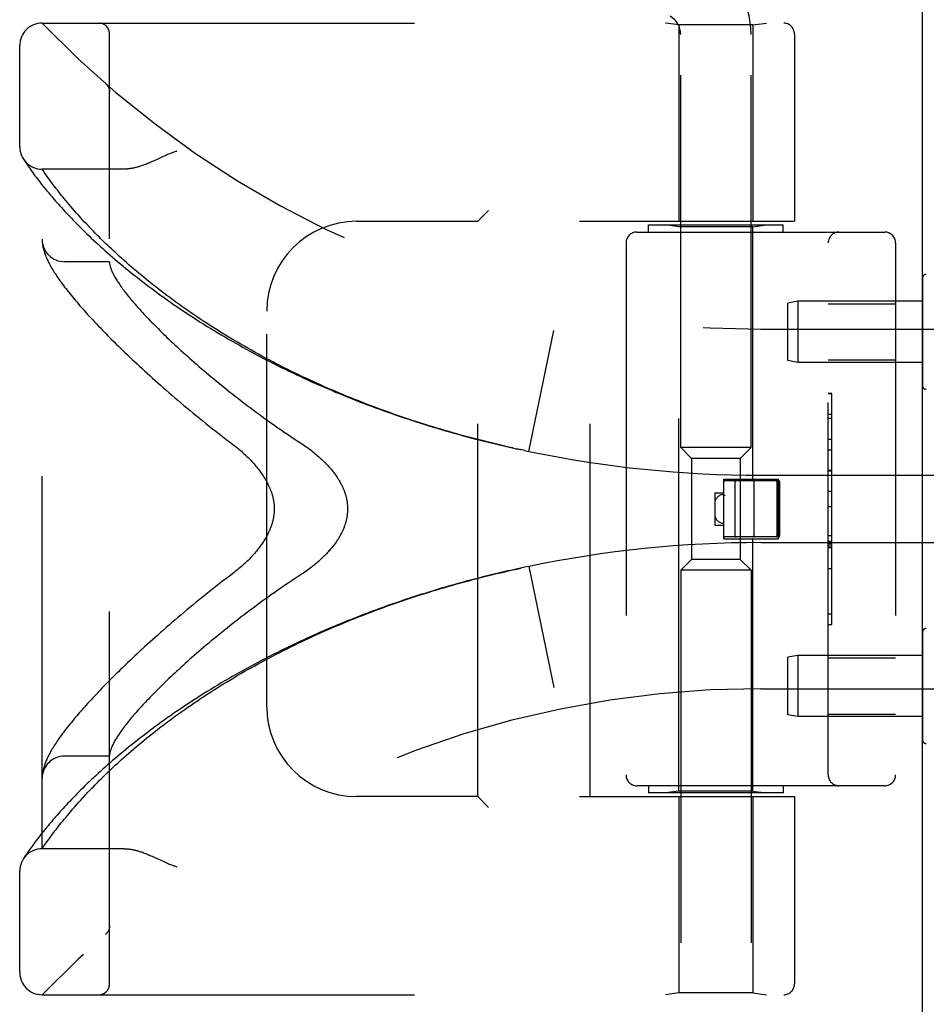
# Model space of a CAD drawing. Header units: inches. Extents: x 0 to 188, y 0 to 122.
# Tile 3 of 102: x 21.52 to 24.04, y 32.92 to 35.66. Entities that reach past the tile are written whole.
import ezdxf

# ---------------------------------------------------------------- set-up
doc = ezdxf.new("R2010")
doc.units = ezdxf.units.IN
doc.header["$LTSCALE"] = 10.363855
doc.header["$MEASUREMENT"] = 0
doc.linetypes.add('HIDDEN', pattern=[0.2, 0.1, -0.1])
doc.layers.get('0').update_dxf_attribs({"linetype": 'CONTINUOUS'})
doc.layers.add('DOOR_ASSEMBLY', color=7, linetype='CONTINUOUS')

msp = doc.modelspace()

# ---------------------------------------------------------------- linework, layer by layer
at = {"color": 3, "linetype": 'Continuous'}
msp.add_line((24.0326, 29.6263), (24.0326, 89.4696), dxfattribs=at)
at = {"layer": 'DOOR_ASSEMBLY', "color": 8, "linetype": 'HIDDEN'}
for p, q in [((21.5826, 35.6525), (23.6463, 35.6525)), ((23.3546, 35.6473), (23.3171, 35.6525)), ((23.5606, 35.6473), (23.3546, 35.6473)), ((23.3546, 35.6473), (23.3546, 35.1013)), ((23.5606, 35.6473), (23.5981, 35.6525)), ((23.5606, 35.6473), (23.5606, 35.1013)), ((21.7701, 32.98), (21.7701, 35.6225)), ((23.3596, 34.4718), (23.3596, 35.6213)), ((23.5556, 34.4718), (23.5556, 35.6213)), ((23.6763, 35.6225), (23.6763, 35.1013)), ((21.5201, 35.3088), (21.5201, 35.59)), ((21.76, 35.4837), (21.7598, 35.4839)), ((21.7701, 35.4612), (21.7701, 35.4658)), ((21.5305, 35.2743), (21.5298, 35.2753)), ((21.5298, 35.2753), (21.5301, 35.2748)), ((21.5301, 35.2748), (21.5322, 35.2716)), ((21.5302, 35.2748), (21.5302, 35.2747)), ((21.5322, 35.2716), (21.5343, 35.2685)), ((21.5343, 35.2685), (21.5363, 35.2655)), ((21.5363, 35.2655), (21.5387, 35.2619)), ((21.5387, 35.2619), (21.5417, 35.2576)), ((21.5417, 35.2576), (21.5439, 35.2543)), ((21.5439, 35.2543), (21.5464, 35.2508)), ((21.5464, 35.2508), (21.5491, 35.2469)), ((21.5491, 35.2469), (21.5521, 35.2427)), ((21.8106, 35.2463), (21.5826, 35.2463)), ((21.5826, 33.3563), (21.5826, 35.2463)), ((21.5521, 35.2427), (21.5553, 35.2382)), ((21.5553, 35.2382), (21.5589, 35.2334)), ((21.5589, 35.2334), (21.5627, 35.2282)), ((21.5627, 35.2282), (21.5668, 35.2227)), ((21.5668, 35.2227), (21.5713, 35.2169)), ((21.5929, 35.2314), (21.5894, 35.2364)), ((21.5959, 35.2271), (21.5929, 35.2314)), ((21.5992, 35.2225), (21.5959, 35.2271)), ((21.6028, 35.2176), (21.5992, 35.2225)), ((21.5713, 35.2169), (21.5761, 35.2107)), ((21.5761, 35.2107), (21.5812, 35.2041)), ((21.5812, 35.2041), (21.5867, 35.1972)), ((21.5867, 35.1972), (21.5926, 35.19)), ((21.6066, 35.2124), (21.6028, 35.2176)), ((21.6093, 35.2087), (21.6066, 35.2124)), ((21.6136, 35.203), (21.6093, 35.2087)), ((21.6183, 35.1969), (21.6136, 35.203)), ((21.6215, 35.1927), (21.6183, 35.1969)), ((21.6249, 35.1884), (21.6215, 35.1927)), ((21.6284, 35.1839), (21.6249, 35.1884)), ((21.6321, 35.1792), (21.6284, 35.1839)), ((21.6359, 35.1744), (21.6321, 35.1792)), ((21.6399, 35.1695), (21.6359, 35.1744)), ((21.644, 35.1644), (21.6399, 35.1695)), ((21.6483, 35.1592), (21.644, 35.1644)), ((21.6528, 35.1537), (21.6483, 35.1592)), ((21.6576, 35.1482), (21.6528, 35.1537)), ((21.6625, 35.1424), (21.6576, 35.1482)), ((21.6676, 35.1364), (21.6625, 35.1424)), ((21.6729, 35.1303), (21.6676, 35.1364)), ((21.6785, 35.124), (21.6729, 35.1303)), ((21.6843, 35.1175), (21.6785, 35.124)), ((21.6904, 35.1107), (21.6843, 35.1175)), ((22.8251, 35.1313), (22.7951, 35.1013)), ((21.7068, 35.0929), (21.7, 35.1002)), ((21.714, 35.0854), (21.7068, 35.0929)), ((21.7214, 35.0776), (21.714, 35.0854)), ((22.4576, 35.1013), (22.7951, 35.1013)), ((22.7951, 33.5013), (22.7951, 35.1013)), ((23.0776, 35.1013), (23.6763, 35.1013)), ((23.1076, 33.5013), (23.1076, 35.1013)), ((23.2701, 35.0913), (23.6451, 35.0913)), ((23.2701, 35.0713), (23.2701, 35.0913)), ((23.3546, 35.086), (23.3171, 35.0913)), ((23.5606, 35.086), (23.3546, 35.086)), ((23.3546, 33.5166), (23.3546, 35.086)), ((23.5606, 35.086), (23.5981, 35.0913)), ((23.5606, 34.3843), (23.5606, 35.086)), ((23.6451, 35.0713), (23.6451, 35.0913)), ((23.2376, 35.0713), (23.9276, 35.0713)), ((21.5828, 35.0451), (21.5828, 35.0444)), ((21.5828, 35.0444), (21.5829, 35.0438)), ((21.5829, 35.0438), (21.583, 35.0431)), ((21.583, 35.0431), (21.583, 35.0424)), ((21.583, 35.0424), (21.5831, 35.0417)), ((21.5832, 35.0404), (21.5833, 35.0397)), ((21.5833, 35.0397), (21.5834, 35.039)), ((21.5834, 35.039), (21.5836, 35.0379)), ((23.2076, 35.0413), (23.2076, 33.5613)), ((23.7701, 33.5613), (23.7701, 35.0413)), ((23.9576, 35.0413), (23.9576, 33.5613)), ((21.7701, 34.9888), (21.6451, 34.9888)), ((24.0326, 34.9436), (24.0326, 34.644)), ((23.6859, 34.8788), (23.6576, 34.8738)), ((23.6576, 34.7138), (23.6576, 34.8738)), ((24.0326, 34.8788), (23.6859, 34.8788)), ((23.6859, 34.8788), (23.6859, 34.7088)), ((23.7701, 34.8718), (23.9576, 34.8718)), ((22.2076, 33.7513), (22.2076, 34.8513)), ((22.9366, 34.4613), (23.0064, 34.7979)), ((23.5826, 34.8013), (25.0006, 34.8013)), ((23.6859, 34.7088), (23.6576, 34.7138)), ((24.0326, 34.7088), (23.6859, 34.7088)), ((23.7701, 34.7158), (23.9576, 34.7158)), ((23.7801, 34.6222), (23.7701, 34.6222)), ((23.7701, 34.622), (23.7801, 34.622)), ((23.7801, 33.9803), (23.7801, 34.6222)), ((23.7801, 34.5639), (23.7701, 34.5639)), ((23.7701, 34.5537), (23.7801, 34.5537)), ((23.7701, 34.4949), (23.7801, 34.4949)), ((22.9019, 34.4687), (22.9135, 34.4662)), ((22.9143, 34.466), (22.9032, 34.4685)), ((22.9255, 34.4637), (22.9135, 34.4662)), ((22.9251, 34.4637), (22.9366, 34.4613)), ((23.5556, 34.4718), (23.3596, 34.4718)), ((23.3896, 34.4418), (23.3596, 34.4718)), ((23.5256, 34.4418), (23.5556, 34.4718)), ((23.7801, 34.4647), (23.7701, 34.4647)), ((23.5256, 34.4418), (23.3896, 34.4418)), ((23.3896, 34.4418), (23.3896, 34.1608)), ((23.5256, 34.4418), (23.5256, 34.1608)), ((23.7801, 34.4081), (23.7701, 34.4081)), ((23.7801, 34.4079), (23.7701, 34.4079)), ((23.7701, 34.4076), (23.7801, 34.4076)), ((23.4796, 34.3843), (23.6316, 34.3843)), ((23.4796, 34.2183), (23.4796, 34.3843)), ((23.6326, 34.3793), (23.4826, 34.3793)), ((23.5106, 34.3763), (23.5106, 34.2263)), ((23.5636, 34.3763), (23.5636, 34.2263)), ((23.5826, 34.395), (24.5502, 34.395)), ((23.6276, 34.3763), (23.6276, 34.2263)), ((23.6316, 34.2183), (23.6316, 34.3843)), ((23.6356, 34.2263), (23.6356, 34.3763)), ((23.4546, 34.3463), (23.4796, 34.3463)), ((23.4546, 34.3463), (23.4546, 34.2563)), ((23.7801, 34.3497), (23.7701, 34.3497)), ((23.4796, 34.3413), (23.4796, 34.3413)), ((23.7701, 34.3076), (23.7801, 34.3076)), ((23.4546, 34.2563), (23.4796, 34.2563)), ((23.4796, 34.2183), (23.6316, 34.2183)), ((23.6326, 34.2233), (23.4826, 34.2233)), ((23.5606, 33.5166), (23.5606, 34.2183)), ((23.5826, 34.2075), (24.5502, 34.2075)), ((23.7701, 34.2274), (23.7801, 34.2274)), ((23.7701, 34.2118), (23.7801, 34.2118)), ((23.7701, 34.2042), (23.7801, 34.2042)), ((23.7701, 34.1988), (23.7801, 34.1988)), ((23.7701, 34.194), (23.7801, 34.194)), ((23.3896, 34.1608), (23.3596, 34.1308)), ((23.5256, 34.1608), (23.3896, 34.1608)), ((23.5256, 34.1608), (23.5556, 34.1308)), ((22.9366, 34.1413), (22.9251, 34.1389)), ((22.9366, 34.1413), (23.0064, 33.8047)), ((23.5556, 34.1308), (23.3596, 34.1308)), ((23.3596, 34.1308), (23.3596, 32.8969)), ((23.5556, 34.1308), (23.5556, 32.8969)), ((23.7701, 34.1356), (23.7801, 34.1356)), ((23.7701, 34.0093), (23.7801, 34.0093)), ((23.7701, 33.9803), (23.7801, 33.9803)), ((24.0326, 33.9586), (24.0326, 33.659)), ((23.6859, 33.8938), (23.6576, 33.8888)), ((23.6576, 33.7288), (23.6576, 33.8888)), ((24.0326, 33.8938), (23.6859, 33.8938)), ((23.6859, 33.8938), (23.6859, 33.7238)), ((23.7701, 33.8868), (23.9576, 33.8868)), ((23.5826, 33.8013), (25.0006, 33.8013)), ((23.6859, 33.7238), (23.6576, 33.7288)), ((24.0326, 33.7238), (23.6859, 33.7238)), ((23.7701, 33.7308), (23.9576, 33.7308)), ((21.7701, 33.6138), (21.6451, 33.6138)), ((21.5828, 33.5575), (21.5827, 33.5568)), ((21.5829, 33.5588), (21.5828, 33.5582)), ((21.5828, 33.5582), (21.5828, 33.5575)), ((21.583, 33.5595), (21.5829, 33.5588)), ((21.5831, 33.5609), (21.583, 33.5602)), ((21.583, 33.5602), (21.583, 33.5595)), ((21.5832, 33.5615), (21.5831, 33.5609)), ((21.5833, 33.5629), (21.5832, 33.5622)), ((21.5832, 33.5622), (21.5832, 33.5615)), ((21.5834, 33.5636), (21.5833, 33.5629)), ((21.5836, 33.5647), (21.5834, 33.5636)), ((23.9276, 33.5313), (23.2376, 33.5313)), ((23.2701, 33.5313), (23.2701, 33.5113)), ((23.6451, 33.5313), (23.6451, 33.5113)), ((21.6903, 33.4917), (21.6966, 33.4987)), ((21.6966, 33.4987), (21.7033, 33.5058)), ((21.7033, 33.5058), (21.7102, 33.5132)), ((22.7951, 33.5013), (22.4576, 33.5013)), ((22.7951, 33.5013), (22.8251, 33.4713)), ((23.0776, 33.5013), (23.6763, 33.5013)), ((23.6451, 33.5113), (23.2701, 33.5113)), ((23.3546, 33.5166), (23.3171, 33.5113)), ((23.5606, 33.5166), (23.3546, 33.5166)), ((23.3546, 33.5013), (23.3546, 32.9553)), ((23.5606, 33.5166), (23.5981, 33.5113)), ((23.5606, 33.5013), (23.5606, 32.9553)), ((23.6763, 33.5013), (23.6763, 32.98)), ((21.6624, 33.4601), (21.6675, 33.4661)), ((21.6675, 33.4661), (21.6729, 33.4722)), ((21.6729, 33.4722), (21.6784, 33.4785)), ((21.6784, 33.4785), (21.6842, 33.485)), ((21.6842, 33.485), (21.6903, 33.4917)), ((21.6398, 33.4331), (21.644, 33.4381)), ((21.644, 33.4381), (21.6483, 33.4434)), ((21.6483, 33.4434), (21.6528, 33.4488)), ((21.6528, 33.4488), (21.6575, 33.4544)), ((21.6575, 33.4544), (21.6624, 33.4601)), ((21.6215, 33.4099), (21.6249, 33.4142)), ((21.6249, 33.4142), (21.6284, 33.4187)), ((21.6284, 33.4187), (21.632, 33.4233)), ((21.632, 33.4233), (21.6359, 33.4281)), ((21.6359, 33.4281), (21.6398, 33.4331)), ((21.5713, 33.3857), (21.5668, 33.3799)), ((21.5761, 33.3919), (21.5713, 33.3857)), ((21.5812, 33.3985), (21.5761, 33.3919)), ((21.5867, 33.4054), (21.5812, 33.3985)), ((21.5993, 33.3801), (21.6028, 33.385)), ((21.6028, 33.385), (21.6066, 33.3902)), ((21.6066, 33.3902), (21.6107, 33.3957)), ((21.6107, 33.3957), (21.6152, 33.4016)), ((21.6152, 33.4016), (21.6183, 33.4057)), ((21.6183, 33.4057), (21.6215, 33.4099)), ((21.5521, 33.3599), (21.5491, 33.3557)), ((21.5553, 33.3644), (21.5521, 33.3599)), ((21.5589, 33.3692), (21.5553, 33.3644)), ((21.5627, 33.3744), (21.5589, 33.3692)), ((21.5668, 33.3799), (21.5627, 33.3744)), ((21.5826, 33.3563), (21.5867, 33.3623)), ((21.8106, 33.3563), (21.5826, 33.3563)), ((21.5867, 33.3623), (21.5894, 33.3663)), ((21.5894, 33.3663), (21.5929, 33.3712)), ((21.5929, 33.3712), (21.596, 33.3755)), ((21.596, 33.3755), (21.5993, 33.3801)), ((21.5318, 33.3304), (21.5301, 33.3278)), ((21.5337, 33.3332), (21.5318, 33.3304)), ((21.5387, 33.3407), (21.5363, 33.3371)), ((21.5417, 33.345), (21.5387, 33.3407)), ((21.5439, 33.3483), (21.5417, 33.345)), ((21.5464, 33.3518), (21.5439, 33.3483)), ((21.5491, 33.3557), (21.5464, 33.3518)), ((21.8964, 33.332), (21.9046, 33.3282)), ((21.9046, 33.3282), (21.9213, 33.3204)), ((21.5201, 33.0125), (21.5201, 33.2938)), ((21.7701, 33.1413), (21.7701, 33.1411)), ((21.7598, 33.1187), (21.76, 33.1189)), ((21.5826, 32.95), (23.6463, 32.95)), ((23.3546, 32.9553), (23.3171, 32.95)), ((23.5606, 32.9553), (23.3546, 32.9553)), ((23.5606, 32.9553), (23.5981, 32.95))]:
    msp.add_line(p, q, dxfattribs=at)
for points in [[(21.7639, 35.4795), (21.7637, 35.4797), (21.7635, 35.48), (21.7634, 35.4802), (21.7632, 35.4804), (21.763, 35.4807), (21.7628, 35.4809), (21.7626, 35.4811), (21.7624, 35.4813), (21.7622, 35.4815), (21.762, 35.4818), (21.7618, 35.482), (21.7616, 35.4822), (21.7614, 35.4824), (21.7612, 35.4826), (21.7609, 35.4828), (21.7607, 35.483), (21.7605, 35.4833), (21.7603, 35.4835), (21.76, 35.4837), (21.7598, 35.4839)], [(21.7639, 35.4795), (21.7643, 35.479), (21.7646, 35.4785), (21.7649, 35.4781), (21.7653, 35.4776), (21.7656, 35.477), (21.7659, 35.4765), (21.7662, 35.476), (21.7665, 35.4755), (21.7668, 35.4749), (21.7671, 35.4744), (21.7673, 35.4738), (21.7676, 35.4733), (21.7678, 35.4727), (21.768, 35.4722)], [(21.768, 35.4722), (21.7683, 35.4716), (21.7685, 35.471), (21.7687, 35.4704), (21.7688, 35.4698), (21.769, 35.4692), (21.7692, 35.4686), (21.7693, 35.468), (21.7695, 35.4674), (21.7696, 35.4668), (21.7697, 35.4662), (21.7698, 35.4656), (21.7699, 35.465), (21.7699, 35.4644), (21.77, 35.4637), (21.77, 35.4631), (21.7701, 35.4625), (21.7701, 35.4619), (21.7701, 35.4615)], [(21.9046, 35.2744), (21.8964, 35.2706), (21.8926, 35.2689), (21.889, 35.2673), (21.8855, 35.2658), (21.8821, 35.2643), (21.8789, 35.263), (21.8757, 35.2617), (21.8727, 35.2605), (21.8698, 35.2594), (21.8669, 35.2583), (21.8642, 35.2573), (21.8615, 35.2563), (21.8588, 35.2554), (21.8563, 35.2546), (21.8538, 35.2538), (21.8514, 35.253), (21.849, 35.2524), (21.8467, 35.2517), (21.8444, 35.2511), (21.8422, 35.2505), (21.84, 35.25), (21.8379, 35.2495), (21.8358, 35.2491), (21.8337, 35.2487), (21.8317, 35.2483), (21.8298, 35.248), (21.8279, 35.2477), (21.826, 35.2474), (21.8241, 35.2472), (21.8223, 35.2469), (21.8206, 35.2468), (21.8188, 35.2466), (21.8171, 35.2465), (21.8154, 35.2464), (21.8138, 35.2463), (21.8122, 35.2463), (21.8106, 35.2463)], [(21.9576, 35.2963), (21.9555, 35.2957), (21.9535, 35.2951), (21.9514, 35.2944), (21.9492, 35.2937), (21.9471, 35.2929), (21.9448, 35.2921), (21.9424, 35.2912), (21.94, 35.2903), (21.9373, 35.2892), (21.9345, 35.288), (21.9315, 35.2868), (21.9283, 35.2854), (21.9249, 35.2838), (21.9213, 35.2822), (21.9046, 35.2744)], [(21.5894, 35.2364), (21.5879, 35.2385), (21.5826, 35.2463)], [(21.5926, 35.19), (21.5957, 35.1862), (21.5989, 35.1824), (21.6022, 35.1785), (21.6056, 35.1744), (21.6091, 35.1703), (21.6126, 35.1662), (21.6163, 35.1619), (21.6201, 35.1575), (21.624, 35.1531), (21.6281, 35.1486), (21.6322, 35.144), (21.6364, 35.1393), (21.6408, 35.1345), (21.6452, 35.1297), (21.6498, 35.1248), (21.6544, 35.1198), (21.6592, 35.1148), (21.6641, 35.1096), (21.6691, 35.1044), (21.6743, 35.0992), (21.6795, 35.0938), (21.6849, 35.0884), (21.6903, 35.083), (21.6959, 35.0775), (21.7016, 35.0719), (21.7074, 35.0663), (21.7134, 35.0606), (21.7194, 35.0548), (21.7256, 35.0491), (21.7318, 35.0432), (21.7382, 35.0374), (21.7447, 35.0314), (21.7513, 35.0255), (21.758, 35.0195), (21.7648, 35.0135), (21.7717, 35.0074), (21.7787, 35.0013), (21.7859, 34.9952), (21.7931, 34.989), (21.8005, 34.9828), (21.8079, 34.9767), (21.8154, 34.9704), (21.8231, 34.9642), (21.8308, 34.958), (21.8386, 34.9517), (21.8466, 34.9455), (21.8546, 34.9392), (21.8627, 34.9329), (21.8709, 34.9267), (21.8792, 34.9204), (21.8875, 34.9141), (21.896, 34.9078), (21.9045, 34.9016), (21.9132, 34.8953), (21.9219, 34.889), (21.9307, 34.8828), (21.9396, 34.8765), (21.9485, 34.8703), (21.9575, 34.8641), (21.9666, 34.8579), (21.9758, 34.8517), (21.9851, 34.8456), (21.9944, 34.8394), (22.0038, 34.8333), (22.0132, 34.8272), (22.0227, 34.8212), (22.0323, 34.8151), (22.042, 34.8091), (22.0517, 34.8031), (22.0614, 34.7972), (22.0713, 34.7912), (22.0811, 34.7853), (22.0911, 34.7795), (22.1011, 34.7736), (22.1111, 34.7678), (22.1212, 34.7621), (22.1314, 34.7564), (22.1416, 34.7507), (22.1518, 34.745), (22.1621, 34.7394), (22.1725, 34.7338), (22.1828, 34.7283), (22.1933, 34.7228), (22.2038, 34.7173), (22.2143, 34.7119), (22.2248, 34.7065), (22.2354, 34.7012), (22.2461, 34.6959), (22.2568, 34.6907), (22.2675, 34.6855), (22.2782, 34.6803), (22.289, 34.6752), (22.2998, 34.6701), (22.3107, 34.6651), (22.3215, 34.6601), (22.3325, 34.6552), (22.3434, 34.6503), (22.3544, 34.6454), (22.3654, 34.6406), (22.3764, 34.6359), (22.3875, 34.6312), (22.3985, 34.6265), (22.4097, 34.6219), (22.4208, 34.6173), (22.4319, 34.6128), (22.4431, 34.6084), (22.4543, 34.6039), (22.4655, 34.5996), (22.4768, 34.5952), (22.4881, 34.5909), (22.4993, 34.5867), (22.5106, 34.5825), (22.522, 34.5784), (22.5333, 34.5743), (22.5447, 34.5703), (22.556, 34.5663), (22.5674, 34.5623), (22.5788, 34.5584), (22.5902, 34.5546), (22.6017, 34.5508), (22.6131, 34.547), (22.6246, 34.5433), (22.636, 34.5397), (22.6475, 34.5361), (22.659, 34.5325), (22.6705, 34.529), (22.682, 34.5255), (22.6935, 34.5221), (22.7051, 34.5187), (22.7166, 34.5154), (22.7282, 34.5121), (22.7397, 34.5089), (22.7513, 34.5057), (22.7628, 34.5026), (22.7744, 34.4995), (22.786, 34.4965), (22.7975, 34.4935), (22.8091, 34.4906), (22.8207, 34.4877), (22.8323, 34.4848), (22.8439, 34.482), (22.8555, 34.4793), (22.8671, 34.4766), (22.8787, 34.4739), (22.8903, 34.4713), (22.9032, 34.4685)], [(21.7, 35.1002), (21.6935, 35.1073), (21.6904, 35.1107)], [(22.8921, 34.4709), (22.8809, 34.4734), (22.8698, 34.476), (22.8587, 34.4786), (22.8476, 34.4812), (22.8364, 34.4839), (22.8253, 34.4866), (22.8142, 34.4894), (22.8031, 34.4922), (22.792, 34.495), (22.7809, 34.4979), (22.7698, 34.5009), (22.7587, 34.5038), (22.7477, 34.5069), (22.7366, 34.51), (22.7255, 34.5131), (22.7145, 34.5162), (22.7034, 34.5194), (22.6924, 34.5227), (22.6814, 34.526), (22.6704, 34.5293), (22.6593, 34.5327), (22.6483, 34.5362), (22.6374, 34.5396), (22.6264, 34.5432), (22.6154, 34.5467), (22.6045, 34.5503), (22.5935, 34.554), (22.5826, 34.5577), (22.5717, 34.5615), (22.5608, 34.5653), (22.55, 34.5691), (22.5391, 34.573), (22.5283, 34.5769), (22.5174, 34.5809), (22.5066, 34.5849), (22.4958, 34.589), (22.4851, 34.5931), (22.4743, 34.5973), (22.4636, 34.6015), (22.4529, 34.6057), (22.4422, 34.61), (22.4316, 34.6144), (22.4209, 34.6187), (22.4103, 34.6232), (22.3997, 34.6276), (22.3892, 34.6322), (22.3786, 34.6367), (22.3681, 34.6413), (22.3576, 34.646), (22.3472, 34.6507), (22.3368, 34.6554), (22.3264, 34.6602), (22.316, 34.6651), (22.3057, 34.6699), (22.2954, 34.6749), (22.2851, 34.6798), (22.2749, 34.6848), (22.2647, 34.6899), (22.2545, 34.695), (22.2444, 34.7001), (22.2343, 34.7053), (22.2243, 34.7105), (22.2142, 34.7157), (22.2043, 34.721), (22.1943, 34.7264), (22.1845, 34.7317), (22.1746, 34.7371), (22.1648, 34.7426), (22.1551, 34.7481), (22.1454, 34.7536), (22.1357, 34.7592), (22.1261, 34.7648), (22.1165, 34.7704), (22.107, 34.7761), (22.0976, 34.7818), (22.0882, 34.7875), (22.0788, 34.7933), (22.0696, 34.7991), (22.0603, 34.8049), (22.0512, 34.8107), (22.042, 34.8166), (22.033, 34.8225), (22.024, 34.8285), (22.0151, 34.8344), (22.0062, 34.8404), (21.9974, 34.8464), (21.9887, 34.8524), (21.98, 34.8585), (21.9715, 34.8645), (21.9629, 34.8706), (21.9545, 34.8767), (21.9461, 34.8828), (21.9379, 34.8889), (21.9297, 34.895), (21.9215, 34.9011), (21.9135, 34.9073), (21.9055, 34.9134), (21.8976, 34.9196), (21.8898, 34.9257), (21.8821, 34.9318), (21.8745, 34.938), (21.867, 34.9441), (21.8596, 34.9502), (21.8522, 34.9563), (21.845, 34.9624), (21.8378, 34.9685), (21.8308, 34.9745), (21.8239, 34.9804), (21.8172, 34.9863), (21.8107, 34.9921), (21.8044, 34.9978), (21.7982, 35.0033), (21.7922, 35.0087), (21.7865, 35.0141), (21.7809, 35.0192), (21.7755, 35.0243), (21.7703, 35.0292), (21.7652, 35.0341), (21.7603, 35.0388), (21.7555, 35.0435), (21.7508, 35.048), (21.7463, 35.0525), (21.7418, 35.0569), (21.7375, 35.0612), (21.7333, 35.0654), (21.7293, 35.0696), (21.7253, 35.0736), (21.7214, 35.0776)], [(21.5826, 35.0502), (21.5826, 35.0499), (21.5826, 35.0495), (21.5826, 35.0491), (21.5826, 35.0488), (21.5826, 35.0484), (21.5826, 35.048), (21.5826, 35.0476), (21.5827, 35.0473), (21.5827, 35.0469), (21.5827, 35.0465), (21.5827, 35.0462), (21.5827, 35.0458), (21.5828, 35.0451)], [(21.5831, 35.0417), (21.5831, 35.0414), (21.5832, 35.0411), (21.5832, 35.0404)], [(21.5836, 35.0379), (21.5839, 35.0353), (21.5844, 35.0326), (21.5849, 35.0298), (21.5855, 35.027), (21.5862, 35.0242), (21.587, 35.0214), (21.5878, 35.0185), (21.5887, 35.0156), (21.5896, 35.0127), (21.5906, 35.0098), (21.5917, 35.0069), (21.5929, 35.0039), (21.5941, 35.001), (21.5954, 34.998), (21.5967, 34.995), (21.5981, 34.992), (21.5996, 34.9889), (21.6011, 34.9859), (21.6028, 34.9827), (21.6045, 34.9796), (21.6062, 34.9763), (21.6081, 34.9731), (21.61, 34.9698), (21.612, 34.9664), (21.6142, 34.9629), (21.6164, 34.9593), (21.6187, 34.9557), (21.6212, 34.952), (21.6237, 34.9481), (21.6264, 34.9442), (21.6293, 34.9401), (21.6322, 34.9359), (21.6353, 34.9316), (21.6385, 34.9273), (21.6417, 34.9229), (21.6451, 34.9185), (21.6486, 34.914), (21.6521, 34.9095), (21.6557, 34.9049), (21.6593, 34.9004), (21.663, 34.8958), (21.6668, 34.8912), (21.6707, 34.8865), (21.6747, 34.8818), (21.6787, 34.8771), (21.6828, 34.8723), (21.687, 34.8674), (21.6913, 34.8625), (21.6956, 34.8576), (21.7001, 34.8526), (21.7046, 34.8476), (21.7092, 34.8425), (21.7139, 34.8374), (21.7187, 34.8322), (21.7235, 34.827), (21.7285, 34.8217), (21.7335, 34.8163), (21.7386, 34.8109), (21.7438, 34.8055), (21.7491, 34.8), (21.7545, 34.7944), (21.76, 34.7888), (21.7656, 34.7832), (21.7713, 34.7775), (21.777, 34.7717), (21.7829, 34.7659), (21.7888, 34.76), (21.7949, 34.7541), (21.801, 34.7481), (21.8072, 34.742), (21.8135, 34.7359), (21.8199, 34.7298), (21.8265, 34.7236), (21.8331, 34.7173), (21.8398, 34.711), (21.8466, 34.7047), (21.8535, 34.6983), (21.8605, 34.6918), (21.8676, 34.6853), (21.8747, 34.6787), (21.882, 34.6721), (21.8894, 34.6654), (21.8969, 34.6587), (21.9045, 34.652), (21.9121, 34.6452), (21.9199, 34.6384), (21.9278, 34.6315), (21.9357, 34.6246), (21.9438, 34.6176), (21.9519, 34.6106), (21.9602, 34.6036), (21.9685, 34.5965), (21.9769, 34.5894), (21.9854, 34.5823), (21.9941, 34.5751), (22.0027, 34.568), (22.0115, 34.5608), (22.0204, 34.5535), (22.0294, 34.5463), (22.0384, 34.539), (22.0475, 34.5317), (22.0567, 34.5245), (22.066, 34.5172), (22.0753, 34.5099), (22.0847, 34.5026), (22.0942, 34.4953), (22.1038, 34.488)], [(21.7701, 34.9878), (21.7701, 34.9875), (21.7701, 34.9872), (21.7701, 34.9869), (21.7701, 34.9865), (21.7702, 34.9861), (21.7702, 34.9857), (21.7702, 34.9852), (21.7703, 34.9847)], [(21.7703, 34.9847), (21.7705, 34.983), (21.7708, 34.9812), (21.7711, 34.9793), (21.7716, 34.9774), (21.772, 34.9755), (21.7726, 34.9735), (21.7733, 34.9715), (21.774, 34.9694), (21.7748, 34.9672), (21.7756, 34.965), (21.7766, 34.9628), (21.7776, 34.9605), (21.7787, 34.9582), (21.7798, 34.9558), (21.7811, 34.9533), (21.7824, 34.9508), (21.7837, 34.9483), (21.7852, 34.9457), (21.7867, 34.943), (21.7884, 34.9403), (21.79, 34.9376), (21.7918, 34.9348), (21.7937, 34.9319), (21.7956, 34.929), (21.7976, 34.9261), (21.7997, 34.923), (21.8018, 34.92), (21.804, 34.9169), (21.8064, 34.9137), (21.8088, 34.9105), (21.8112, 34.9072), (21.8138, 34.9039), (21.8164, 34.9005), (21.8191, 34.897), (21.8219, 34.8935), (21.8248, 34.89), (21.8278, 34.8864), (21.8308, 34.8827), (21.834, 34.879), (21.8372, 34.8752), (21.8405, 34.8714), (21.8439, 34.8675), (21.8473, 34.8636), (21.8509, 34.8596), (21.8545, 34.8556), (21.8582, 34.8515), (21.8621, 34.8473), (21.866, 34.8431), (21.87, 34.8388), (21.874, 34.8345), (21.8782, 34.8301), (21.8825, 34.8257), (21.8868, 34.8212), (21.8912, 34.8167), (21.8958, 34.8121), (21.9004, 34.8074), (21.9051, 34.8027), (21.9099, 34.798), (21.9148, 34.7932), (21.9198, 34.7883), (21.9248, 34.7834), (21.93, 34.7784), (21.9353, 34.7734), (21.9406, 34.7683), (21.9461, 34.7632), (21.9516, 34.758), (21.9573, 34.7527), (21.963, 34.7475), (21.9688, 34.7421), (21.9748, 34.7367), (21.9808, 34.7313), (21.9869, 34.7258), (21.9931, 34.7203), (21.9994, 34.7147), (22.0058, 34.7091), (22.0123, 34.7035), (22.0189, 34.6978), (22.0256, 34.692), (22.0324, 34.6862), (22.0392, 34.6804), (22.0462, 34.6745), (22.0532, 34.6686), (22.0604, 34.6627), (22.0676, 34.6567), (22.075, 34.6507), (22.0824, 34.6447), (22.0899, 34.6386), (22.0975, 34.6326), (22.1052, 34.6264), (22.1129, 34.6203), (22.1208, 34.6142), (22.1287, 34.608), (22.1368, 34.6018), (22.1448, 34.5956), (22.153, 34.5894), (22.1613, 34.5832), (22.1696, 34.577), (22.178, 34.5707), (22.1865, 34.5645), (22.195, 34.5583), (22.2036, 34.552), (22.2123, 34.5458), (22.221, 34.5396), (22.2298, 34.5334), (22.2387, 34.5272), (22.2476, 34.5211), (22.2565, 34.515), (22.2655, 34.5089), (22.2745, 34.5028), (22.2836, 34.4967), (22.2927, 34.4907)], [(22.1038, 34.488), (22.1168, 34.4781), (22.1202, 34.4754), (22.1237, 34.4727), (22.1271, 34.4699), (22.1304, 34.4671), (22.1337, 34.4643), (22.137, 34.4615), (22.1402, 34.4587), (22.1434, 34.4558), (22.1465, 34.453), (22.1495, 34.4501), (22.1525, 34.4472), (22.1555, 34.4444), (22.1583, 34.4415), (22.1611, 34.4386), (22.1639, 34.4358), (22.1665, 34.4329), (22.1691, 34.4301), (22.1717, 34.4272), (22.1741, 34.4244), (22.1765, 34.4216), (22.1789, 34.4188), (22.1811, 34.416), (22.1833, 34.4133), (22.1854, 34.4106), (22.1875, 34.4079), (22.1895, 34.4052), (22.1914, 34.4025), (22.1933, 34.3999), (22.1951, 34.3973), (22.1968, 34.3947), (22.1985, 34.3922), (22.2, 34.3897), (22.2016, 34.3872), (22.2031, 34.3847), (22.2045, 34.3823), (22.2058, 34.38), (22.2071, 34.3776), (22.2084, 34.3753), (22.2096, 34.373), (22.2108, 34.3707), (22.2119, 34.3685), (22.2129, 34.3663), (22.2139, 34.3641), (22.2149, 34.3619), (22.2158, 34.3598), (22.2167, 34.3577), (22.2175, 34.3556), (22.2183, 34.3536), (22.2191, 34.3516), (22.2198, 34.3496), (22.2205, 34.3476), (22.2211, 34.3457), (22.2218, 34.3438), (22.2223, 34.3419), (22.2229, 34.34), (22.2234, 34.3382), (22.2239, 34.3364), (22.2243, 34.3346), (22.2248, 34.3328), (22.2252, 34.331), (22.2256, 34.3293), (22.2259, 34.3275), (22.2262, 34.3258), (22.2265, 34.3241), (22.2268, 34.3224), (22.2271, 34.3207), (22.2273, 34.3191), (22.2275, 34.3174), (22.2277, 34.3158), (22.2279, 34.3142), (22.228, 34.3125), (22.2281, 34.3109), (22.2282, 34.3093), (22.2283, 34.3077), (22.2284, 34.3061), (22.2284, 34.3045), (22.2285, 34.3029), (22.2285, 34.3013), (22.2285, 34.2997), (22.2284, 34.2981), (22.2284, 34.2965), (22.2283, 34.2949), (22.2282, 34.2933), (22.2281, 34.2917), (22.228, 34.2901), (22.2279, 34.2884), (22.2277, 34.2868), (22.2275, 34.2852), (22.2273, 34.2835), (22.2271, 34.2818), (22.2268, 34.2802), (22.2265, 34.2785), (22.2262, 34.2768), (22.2259, 34.2751), (22.2256, 34.2733), (22.2252, 34.2716), (22.2248, 34.2698), (22.2243, 34.268), (22.2239, 34.2662), (22.2234, 34.2644), (22.2229, 34.2626), (22.2223, 34.2607), (22.2218, 34.2588), (22.2211, 34.2569), (22.2205, 34.255), (22.2198, 34.253), (22.2191, 34.251), (22.2183, 34.249), (22.2175, 34.2469), (22.2167, 34.2449), (22.2158, 34.2428), (22.2149, 34.2407), (22.2139, 34.2385), (22.2129, 34.2363), (22.2119, 34.2341), (22.2108, 34.2319), (22.2096, 34.2296), (22.2084, 34.2273), (22.2071, 34.225), (22.2058, 34.2226), (22.2045, 34.2202), (22.2031, 34.2178), (22.2016, 34.2154), (22.2, 34.2129), (22.1984, 34.2104), (22.1968, 34.2079), (22.1951, 34.2053), (22.1933, 34.2027), (22.1914, 34.2001), (22.1895, 34.1974), (22.1875, 34.1947), (22.1854, 34.192), (22.1833, 34.1893), (22.1811, 34.1866), (22.1789, 34.1838), (22.1765, 34.181), (22.1741, 34.1782), (22.1717, 34.1754), (22.1691, 34.1725), (22.1665, 34.1697), (22.1639, 34.1668), (22.1611, 34.164), (22.1583, 34.1611), (22.1555, 34.1582), (22.1525, 34.1554), (22.1495, 34.1525), (22.1465, 34.1496), (22.1434, 34.1468), (22.1402, 34.1439), (22.137, 34.1411), (22.1337, 34.1383), (22.1304, 34.1355), (22.1271, 34.1327), (22.1237, 34.1299), (22.1202, 34.1272), (22.1168, 34.1245)], [(22.2927, 34.4907), (22.3058, 34.4822), (22.3097, 34.4796), (22.3135, 34.477), (22.3173, 34.4743), (22.321, 34.4717), (22.3246, 34.469), (22.3282, 34.4663), (22.3318, 34.4636), (22.3352, 34.4609), (22.3386, 34.4582), (22.3419, 34.4555), (22.3452, 34.4528), (22.3484, 34.4501), (22.3515, 34.4474), (22.3545, 34.4447), (22.3575, 34.442), (22.3604, 34.4393), (22.3632, 34.4366), (22.366, 34.434), (22.3686, 34.4313), (22.3712, 34.4287), (22.3738, 34.4261), (22.3762, 34.4235), (22.3786, 34.4209), (22.3809, 34.4183), (22.3831, 34.4158), (22.3853, 34.4133), (22.3874, 34.4107), (22.3895, 34.4083), (22.3914, 34.4058), (22.3934, 34.4033), (22.3952, 34.4009), (22.397, 34.3985), (22.3987, 34.3961), (22.4004, 34.3937), (22.402, 34.3914), (22.4036, 34.3891), (22.4051, 34.3868), (22.4065, 34.3845), (22.4079, 34.3822), (22.4093, 34.38), (22.4106, 34.3778), (22.4118, 34.3756), (22.413, 34.3734), (22.4142, 34.3712), (22.4153, 34.369), (22.4164, 34.3669), (22.4174, 34.3648), (22.4184, 34.3627), (22.4193, 34.3606), (22.4202, 34.3585), (22.4211, 34.3565), (22.4219, 34.3545), (22.4227, 34.3524), (22.4235, 34.3504), (22.4242, 34.3484), (22.4249, 34.3464), (22.4256, 34.3445), (22.4262, 34.3425), (22.4268, 34.3406), (22.4273, 34.3386), (22.4279, 34.3367), (22.4284, 34.3348), (22.4288, 34.3329), (22.4293, 34.3309), (22.4297, 34.3291), (22.4301, 34.3272), (22.4304, 34.3253), (22.4307, 34.3234), (22.431, 34.3215), (22.4313, 34.3197), (22.4315, 34.3178), (22.4318, 34.316), (22.4319, 34.3141), (22.4321, 34.3123), (22.4323, 34.3105), (22.4324, 34.3086), (22.4325, 34.3068), (22.4325, 34.305), (22.4326, 34.3031), (22.4326, 34.3013), (22.4326, 34.2995), (22.4325, 34.2976), (22.4325, 34.2958), (22.4324, 34.294), (22.4323, 34.2921), (22.4321, 34.2903), (22.4319, 34.2885), (22.4318, 34.2866), (22.4315, 34.2848), (22.4313, 34.2829), (22.431, 34.2811), (22.4307, 34.2792), (22.4304, 34.2773), (22.4301, 34.2754), (22.4297, 34.2735), (22.4293, 34.2716), (22.4288, 34.2697), (22.4284, 34.2678), (22.4279, 34.2659), (22.4273, 34.264), (22.4268, 34.262), (22.4262, 34.2601), (22.4256, 34.2581), (22.4249, 34.2562), (22.4242, 34.2542), (22.4235, 34.2522), (22.4227, 34.2502), (22.4219, 34.2481), (22.4211, 34.2461), (22.4202, 34.244), (22.4193, 34.242), (22.4184, 34.2399), (22.4174, 34.2378), (22.4164, 34.2357), (22.4153, 34.2335), (22.4142, 34.2314), (22.413, 34.2292), (22.4118, 34.227), (22.4106, 34.2248), (22.4093, 34.2226), (22.4079, 34.2204), (22.4065, 34.2181), (22.4051, 34.2158), (22.4036, 34.2135), (22.402, 34.2112), (22.4004, 34.2088), (22.3987, 34.2065), (22.397, 34.2041), (22.3952, 34.2017), (22.3934, 34.1993), (22.3914, 34.1968), (22.3895, 34.1943), (22.3874, 34.1918), (22.3853, 34.1893), (22.3831, 34.1868), (22.3809, 34.1843), (22.3786, 34.1817), (22.3762, 34.1791), (22.3738, 34.1765), (22.3712, 34.1739), (22.3686, 34.1713), (22.366, 34.1686), (22.3632, 34.166), (22.3604, 34.1633), (22.3575, 34.1606), (22.3545, 34.1579), (22.3515, 34.1552), (22.3484, 34.1525), (22.3452, 34.1498), (22.3419, 34.1471), (22.3386, 34.1444), (22.3352, 34.1417), (22.3318, 34.139), (22.3282, 34.1363), (22.3246, 34.1336), (22.321, 34.1309), (22.3173, 34.1283), (22.3135, 34.1256), (22.3097, 34.123), (22.3058, 34.1204)], [(23.4826, 34.3381), (23.4821, 34.3387), (23.4816, 34.3392), (23.4812, 34.3396), (23.4808, 34.3401), (23.4804, 34.3404), (23.4801, 34.3407), (23.4799, 34.341), (23.4796, 34.3413)], [(22.1168, 34.1245), (22.1038, 34.1146), (22.0942, 34.1073), (22.0847, 34.1), (22.0753, 34.0927), (22.066, 34.0854), (22.0567, 34.0781), (22.0475, 34.0708), (22.0384, 34.0636), (22.0293, 34.0563), (22.0204, 34.0491), (22.0115, 34.0418), (22.0027, 34.0346), (21.994, 34.0274), (21.9854, 34.0203), (21.9769, 34.0132), (21.9685, 34.0061), (21.9602, 33.999), (21.9519, 33.992), (21.9438, 33.985), (21.9357, 33.978), (21.9278, 33.9711), (21.9199, 33.9642), (21.9121, 33.9574), (21.9045, 33.9506), (21.8969, 33.9438), (21.8894, 33.9371), (21.882, 33.9305), (21.8747, 33.9239), (21.8675, 33.9173), (21.8605, 33.9108), (21.8535, 33.9043), (21.8466, 33.8979), (21.8398, 33.8916), (21.8331, 33.8853), (21.8264, 33.879), (21.8199, 33.8728), (21.8135, 33.8667), (21.8072, 33.8606), (21.801, 33.8545), (21.7948, 33.8485), (21.7888, 33.8426), (21.7829, 33.8367), (21.777, 33.8309), (21.7713, 33.8251), (21.7656, 33.8194), (21.76, 33.8137), (21.7545, 33.8081), (21.7491, 33.8026), (21.7438, 33.7971), (21.7386, 33.7917), (21.7335, 33.7863), (21.7285, 33.7809), (21.7235, 33.7756), (21.7187, 33.7704), (21.7139, 33.7652), (21.7092, 33.7601), (21.7046, 33.755), (21.7001, 33.75), (21.6956, 33.745), (21.6913, 33.7401), (21.687, 33.7352), (21.6828, 33.7303), (21.6787, 33.7255), (21.6746, 33.7208), (21.6707, 33.7161), (21.6668, 33.7114), (21.663, 33.7068), (21.6593, 33.7022), (21.6557, 33.6976), (21.6521, 33.6931), (21.6485, 33.6886), (21.6451, 33.6841), (21.6417, 33.6797), (21.6385, 33.6753), (21.6353, 33.6709), (21.6322, 33.6667), (21.6292, 33.6625), (21.6264, 33.6584), (21.6237, 33.6545), (21.6212, 33.6506), (21.6187, 33.6469), (21.6164, 33.6433), (21.6142, 33.6397), (21.612, 33.6362), (21.61, 33.6328), (21.6081, 33.6295), (21.6062, 33.6262), (21.6045, 33.623), (21.6028, 33.6199), (21.6011, 33.6167), (21.5996, 33.6137), (21.5981, 33.6106), (21.5967, 33.6076), (21.5954, 33.6046), (21.5941, 33.6016), (21.5929, 33.5987), (21.5917, 33.5957), (21.5906, 33.5928), (21.5896, 33.5899), (21.5887, 33.587), (21.5878, 33.5841), (21.587, 33.5812), (21.5862, 33.5784), (21.5855, 33.5755), (21.5849, 33.5728), (21.5844, 33.57), (21.5839, 33.5673), (21.5836, 33.5647)], [(22.9255, 34.1389), (22.9135, 34.1364), (22.9019, 34.1339), (22.8903, 34.1313), (22.8787, 34.1287), (22.8671, 34.126), (22.8555, 34.1233), (22.8439, 34.1206), (22.8323, 34.1178), (22.8207, 34.1149), (22.8091, 34.112), (22.7976, 34.1091), (22.786, 34.1061), (22.7744, 34.1031), (22.7628, 34.1), (22.7513, 34.0969), (22.7397, 34.0937), (22.7282, 34.0905), (22.7166, 34.0872), (22.7051, 34.0839), (22.6935, 34.0805), (22.682, 34.0771), (22.6705, 34.0736), (22.659, 34.0701), (22.6475, 34.0665), (22.636, 34.0629), (22.6246, 34.0593), (22.6131, 34.0556), (22.6017, 34.0518), (22.5902, 34.048), (22.5788, 34.0442), (22.5674, 34.0403), (22.556, 34.0363), (22.5447, 34.0323), (22.5333, 34.0283), (22.522, 34.0242), (22.5107, 34.0201), (22.4993, 34.0159), (22.4881, 34.0117), (22.4768, 34.0074), (22.4656, 34.003), (22.4543, 33.9987), (22.4431, 33.9942), (22.4319, 33.9898), (22.4208, 33.9853), (22.4097, 33.9807), (22.3986, 33.9761), (22.3875, 33.9714), (22.3764, 33.9667), (22.3654, 33.962), (22.3544, 33.9572), (22.3434, 33.9523), (22.3325, 33.9474), (22.3216, 33.9425), (22.3107, 33.9375), (22.2998, 33.9325), (22.289, 33.9274), (22.2782, 33.9223), (22.2675, 33.9171), (22.2568, 33.9119), (22.2461, 33.9067), (22.2354, 33.9014), (22.2248, 33.8961), (22.2143, 33.8907), (22.2038, 33.8853), (22.1933, 33.8798), (22.1829, 33.8743), (22.1725, 33.8688), (22.1621, 33.8632), (22.1518, 33.8576), (22.1416, 33.8519), (22.1314, 33.8462), (22.1212, 33.8405), (22.1111, 33.8348), (22.1011, 33.829), (22.0911, 33.8231), (22.0811, 33.8173), (22.0713, 33.8114), (22.0614, 33.8054), (22.0517, 33.7995), (22.042, 33.7935), (22.0323, 33.7875), (22.0227, 33.7814), (22.0132, 33.7754), (22.0038, 33.7693), (21.9944, 33.7632), (21.9851, 33.757), (21.9758, 33.7509), (21.9666, 33.7447), (21.9575, 33.7385), (21.9485, 33.7323), (21.9396, 33.7261), (21.9307, 33.7198), (21.9219, 33.7136), (21.9132, 33.7073), (21.9045, 33.701), (21.896, 33.6948), (21.8875, 33.6885), (21.8792, 33.6822), (21.8709, 33.6759), (21.8627, 33.6697), (21.8546, 33.6634), (21.8466, 33.6571), (21.8386, 33.6509), (21.8308, 33.6446), (21.8231, 33.6384), (21.8154, 33.6322), (21.8079, 33.6259), (21.8005, 33.6198), (21.7931, 33.6136), (21.7859, 33.6074), (21.7787, 33.6013), (21.7717, 33.5952), (21.7648, 33.5891), (21.758, 33.5831), (21.7513, 33.5771), (21.7447, 33.5712), (21.7382, 33.5652), (21.7318, 33.5594), (21.7256, 33.5535), (21.7194, 33.5477), (21.7134, 33.542), (21.7074, 33.5363), (21.7016, 33.5307), (21.6959, 33.5251), (21.6903, 33.5196), (21.6849, 33.5141), (21.6795, 33.5088), (21.6743, 33.5034), (21.6691, 33.4982), (21.6641, 33.493), (21.6592, 33.4878), (21.6544, 33.4828), (21.6498, 33.4778), (21.6452, 33.4729), (21.6408, 33.4681), (21.6364, 33.4633), (21.6322, 33.4586), (21.6281, 33.454), (21.624, 33.4495), (21.6201, 33.4451), (21.6163, 33.4407), (21.6126, 33.4364), (21.6091, 33.4322), (21.6056, 33.4281), (21.6022, 33.4241), (21.5989, 33.4202), (21.5957, 33.4164), (21.5926, 33.4126), (21.5867, 33.4054)], [(21.7102, 33.5132), (21.7175, 33.5209), (21.7213, 33.5248), (21.7251, 33.5288), (21.7291, 33.5328), (21.7331, 33.5369), (21.7373, 33.5411), (21.7416, 33.5455), (21.746, 33.5498), (21.7505, 33.5543), (21.7552, 33.5589), (21.76, 33.5635), (21.7649, 33.5682), (21.77, 33.5731), (21.7752, 33.578), (21.7806, 33.5831), (21.7861, 33.5882), (21.7919, 33.5935), (21.7978, 33.5989), (21.8039, 33.6045), (21.8103, 33.6101), (21.8168, 33.6159), (21.8235, 33.6218), (21.8303, 33.6277), (21.8373, 33.6337), (21.8445, 33.6398), (21.8517, 33.6459), (21.859, 33.652), (21.8665, 33.6581), (21.874, 33.6642), (21.8816, 33.6704), (21.8893, 33.6765), (21.8971, 33.6826), (21.905, 33.6888), (21.913, 33.6949), (21.921, 33.7011), (21.9291, 33.7072), (21.9373, 33.7133), (21.9456, 33.7194), (21.954, 33.7255), (21.9624, 33.7316), (21.9709, 33.7377), (21.9795, 33.7438), (21.9882, 33.7498), (21.9969, 33.7559), (22.0057, 33.7619), (22.0146, 33.7679), (22.0235, 33.7738), (22.0325, 33.7797), (22.0415, 33.7857), (22.0507, 33.7915), (22.0598, 33.7974), (22.0691, 33.8032), (22.0784, 33.809), (22.0877, 33.8148), (22.0971, 33.8205), (22.1066, 33.8262), (22.1161, 33.8319), (22.1256, 33.8376), (22.1352, 33.8432), (22.1449, 33.8487), (22.1546, 33.8543), (22.1644, 33.8597), (22.1742, 33.8652), (22.184, 33.8706), (22.1939, 33.876), (22.2038, 33.8813), (22.2138, 33.8866), (22.2238, 33.8919), (22.2339, 33.8971), (22.244, 33.9023), (22.2541, 33.9074), (22.2643, 33.9125), (22.2745, 33.9176), (22.2847, 33.9226), (22.295, 33.9275), (22.3053, 33.9325), (22.3156, 33.9374), (22.326, 33.9422), (22.3364, 33.947), (22.3468, 33.9517), (22.3573, 33.9564), (22.3678, 33.9611), (22.3783, 33.9657), (22.3888, 33.9703), (22.3994, 33.9748), (22.41, 33.9793), (22.4206, 33.9837), (22.4312, 33.9881), (22.4419, 33.9925), (22.4526, 33.9968), (22.4633, 34.001), (22.474, 34.0052), (22.4848, 34.0094), (22.4956, 34.0135), (22.5064, 34.0176), (22.5172, 34.0216), (22.528, 34.0256), (22.5389, 34.0295), (22.5497, 34.0334), (22.5606, 34.0373), (22.5715, 34.0411), (22.5824, 34.0448), (22.5933, 34.0485), (22.6043, 34.0522), (22.6152, 34.0558), (22.6262, 34.0594), (22.6372, 34.0629), (22.6482, 34.0664), (22.6592, 34.0698), (22.6702, 34.0732), (22.6812, 34.0765), (22.6922, 34.0798), (22.7033, 34.0831), (22.7143, 34.0863), (22.7254, 34.0895), (22.7365, 34.0926), (22.7475, 34.0957), (22.7586, 34.0987), (22.7697, 34.1017), (22.7808, 34.1046), (22.7919, 34.1075), (22.803, 34.1104), (22.8141, 34.1132), (22.8253, 34.116), (22.8364, 34.1187), (22.8475, 34.1214), (22.8586, 34.124), (22.8698, 34.1266), (22.8809, 34.1292), (22.892, 34.1317), (22.9032, 34.1341), (22.9143, 34.1366)], [(22.3058, 34.1204), (22.2927, 34.1119), (22.2836, 34.1059), (22.2745, 34.0998), (22.2655, 34.0937), (22.2565, 34.0876), (22.2476, 34.0815), (22.2387, 34.0753), (22.2298, 34.0692), (22.221, 34.063), (22.2123, 34.0568), (22.2036, 34.0506), (22.195, 34.0443), (22.1865, 34.0381), (22.178, 34.0319), (22.1696, 34.0256), (22.1613, 34.0194), (22.153, 34.0132), (22.1448, 34.007), (22.1368, 34.0008), (22.1287, 33.9946), (22.1208, 33.9884), (22.1129, 33.9823), (22.1052, 33.9761), (22.0975, 33.97), (22.0899, 33.964), (22.0824, 33.9579), (22.075, 33.9519), (22.0676, 33.9459), (22.0604, 33.9399), (22.0532, 33.934), (22.0462, 33.9281), (22.0392, 33.9222), (22.0324, 33.9164), (22.0256, 33.9106), (22.0189, 33.9048), (22.0123, 33.8991), (22.0058, 33.8935), (21.9994, 33.8879), (21.9931, 33.8823), (21.9869, 33.8768), (21.9808, 33.8713), (21.9748, 33.8659), (21.9688, 33.8605), (21.963, 33.8551), (21.9573, 33.8499), (21.9516, 33.8446), (21.9461, 33.8394), (21.9406, 33.8343), (21.9353, 33.8292), (21.93, 33.8242), (21.9248, 33.8192), (21.9198, 33.8143), (21.9148, 33.8094), (21.9099, 33.8046), (21.9051, 33.7999), (21.9004, 33.7952), (21.8958, 33.7905), (21.8912, 33.7859), (21.8868, 33.7814), (21.8825, 33.7769), (21.8782, 33.7725), (21.874, 33.7681), (21.87, 33.7638), (21.866, 33.7595), (21.8621, 33.7553), (21.8582, 33.7511), (21.8545, 33.747), (21.8509, 33.743), (21.8473, 33.739), (21.8439, 33.7351), (21.8405, 33.7312), (21.8372, 33.7274), (21.834, 33.7236), (21.8308, 33.7199), (21.8278, 33.7162), (21.8248, 33.7126), (21.8219, 33.7091), (21.8191, 33.7056), (21.8164, 33.7021), (21.8138, 33.6987), (21.8112, 33.6954), (21.8088, 33.6921), (21.8064, 33.6889), (21.804, 33.6857), (21.8018, 33.6826), (21.7997, 33.6796), (21.7976, 33.6765), (21.7956, 33.6736), (21.7937, 33.6707), (21.7918, 33.6678), (21.79, 33.665), (21.7884, 33.6623), (21.7867, 33.6596), (21.7852, 33.6569), (21.7837, 33.6543), (21.7824, 33.6518), (21.7811, 33.6493), (21.7798, 33.6468), (21.7787, 33.6444), (21.7776, 33.6421), (21.7766, 33.6398), (21.7756, 33.6376), (21.7748, 33.6354), (21.774, 33.6332), (21.7733, 33.6311), (21.7726, 33.6291), (21.772, 33.6271), (21.7716, 33.6252), (21.7711, 33.6233), (21.7708, 33.6214), (21.7705, 33.6196), (21.7703, 33.6179)], [(21.7703, 33.6179), (21.7702, 33.6174), (21.7702, 33.6169), (21.7702, 33.6165), (21.7701, 33.6161), (21.7701, 33.6157), (21.7701, 33.6154), (21.7701, 33.6151), (21.7701, 33.6148)], [(21.5827, 33.5568), (21.5827, 33.5564), (21.5827, 33.556), (21.5827, 33.5557), (21.5827, 33.5553), (21.5826, 33.5549), (21.5826, 33.5546), (21.5826, 33.5542), (21.5826, 33.5538), (21.5826, 33.5535), (21.5826, 33.5531), (21.5826, 33.5527), (21.5826, 33.5524)], [(21.8106, 33.3563), (21.8122, 33.3563), (21.8138, 33.3562), (21.8154, 33.3562), (21.8171, 33.3561), (21.8188, 33.356), (21.8206, 33.3558), (21.8223, 33.3556), (21.8241, 33.3554), (21.826, 33.3552), (21.8279, 33.3549), (21.8298, 33.3546), (21.8317, 33.3543), (21.8337, 33.3539), (21.8358, 33.3535), (21.8379, 33.3531), (21.84, 33.3526), (21.8422, 33.3521), (21.8444, 33.3515), (21.8467, 33.3509), (21.849, 33.3502), (21.8514, 33.3495), (21.8538, 33.3488), (21.8563, 33.348), (21.8588, 33.3472), (21.8615, 33.3463), (21.8642, 33.3453), (21.8669, 33.3443), (21.8698, 33.3432), (21.8727, 33.3421), (21.8757, 33.3409), (21.8789, 33.3396), (21.8821, 33.3383), (21.8855, 33.3368), (21.889, 33.3353), (21.8926, 33.3337), (21.8964, 33.332)], [(21.5363, 33.3371), (21.5356, 33.336), (21.5337, 33.3332)], [(21.9213, 33.3204), (21.9249, 33.3188), (21.9283, 33.3172), (21.9315, 33.3158), (21.9345, 33.3146), (21.9373, 33.3134), (21.94, 33.3123), (21.9424, 33.3114), (21.9448, 33.3105), (21.9471, 33.3097), (21.9492, 33.3089), (21.9514, 33.3082), (21.9535, 33.3075), (21.9555, 33.3069), (21.9576, 33.3063)], [(21.7701, 33.1411), (21.7701, 33.1407), (21.7701, 33.1401), (21.77, 33.1395), (21.77, 33.1389), (21.7699, 33.1383), (21.7699, 33.1377), (21.7698, 33.137), (21.7697, 33.1364), (21.7696, 33.1358), (21.7695, 33.1352), (21.7693, 33.1346), (21.7692, 33.134), (21.769, 33.1334), (21.7689, 33.1329), (21.7687, 33.1323), (21.7685, 33.1317), (21.7683, 33.1311), (21.7681, 33.1306)], [(21.7598, 33.1187), (21.76, 33.1189), (21.7603, 33.1191), (21.7605, 33.1193), (21.7607, 33.1196), (21.7609, 33.1198), (21.7612, 33.12), (21.7614, 33.1202), (21.7616, 33.1204), (21.7618, 33.1206), (21.762, 33.1208), (21.7622, 33.121), (21.7624, 33.1213), (21.7626, 33.1215), (21.7628, 33.1217), (21.763, 33.1219), (21.7632, 33.1222), (21.7633, 33.1224), (21.7635, 33.1226), (21.7637, 33.1228), (21.7639, 33.1231)], [(21.7681, 33.1306), (21.7679, 33.13), (21.7676, 33.1294), (21.7674, 33.1288), (21.7671, 33.1283), (21.7668, 33.1277), (21.7665, 33.1272), (21.7662, 33.1266), (21.7659, 33.1261), (21.7656, 33.1256), (21.7653, 33.1251), (21.7649, 33.1245), (21.7646, 33.124), (21.7642, 33.1236), (21.7639, 33.1231)]]:
    msp.add_lwpolyline(points, dxfattribs=at)
for centre, radius, start, end in [((23.3016, 35.6213), 0.254, 0, 60), ((23.3016, 35.6213), 0.058, 0, 60), ((21.5826, 35.59), 0.0625, 90, 180), ((23.5826, 37.5764), 2.7751, 223.8884, 270), ((21.7401, 35.6225), 0.03, 0, 90), ((23.6463, 35.6225), 0.03, 0, 90), ((21.5826, 35.3088), 0.0625, 180, 270), ((22.4576, 34.8513), 0.25, 90, 180), ((23.2376, 35.0413), 0.03, 90, 180), ((23.8001, 35.0413), 0.03, 90, 180), ((23.9276, 35.0413), 0.03, 0, 90), ((21.6451, 35.0513), 0.0625, 180, 270), ((24.0426, 34.9436), 0.01, 86.4167, 180), ((24.0426, 34.644), 0.01, 180, 273.5833), ((23.5826, 37.5764), 3.1814, 258.2843, 270), ((23.4826, 34.3763), 0.003, 90, 180), ((23.5136, 34.3763), 0.003, 90, 180), ((23.5606, 34.3763), 0.003, 0, 90), ((23.6246, 34.3763), 0.003, 0, 90), ((23.6326, 34.3763), 0.003, 0, 90), ((23.4796, 34.3163), 0.025, 90, 180), ((23.4796, 34.2863), 0.025, 180, 263.8494), ((23.4766, 34.2585), 0.003, 0, 83.8494), ((23.5826, 31.0262), 3.1814, 90, 101.7157), ((23.4826, 34.2263), 0.003, 180, 270), ((23.5136, 34.2263), 0.003, 180, 270), ((23.5606, 34.2263), 0.003, 270, 360), ((23.6246, 34.2263), 0.003, 270, 360), ((23.6326, 34.2263), 0.003, 270, 360), ((24.0426, 33.9586), 0.01, 86.4167, 180), ((23.5826, 31.0262), 2.7751, 90, 136.1116), ((22.4576, 33.7513), 0.25, 180, 270), ((24.0426, 33.659), 0.01, 180, 273.5833), ((21.6451, 33.5513), 0.0625, 90, 180), ((23.2376, 33.5613), 0.03, 180, 270), ((23.8001, 33.5613), 0.03, 180, 270), ((23.9276, 33.5613), 0.03, 270, 360), ((21.5826, 33.2938), 0.0625, 90, 180), ((21.5826, 33.0125), 0.0625, 180, 270), ((21.7401, 32.98), 0.03, 270, 360), ((23.6463, 32.98), 0.03, 270, 360)]:
    msp.add_arc(centre, radius, start, end, dxfattribs=at)

doc.saveas('drawing.dxf')
